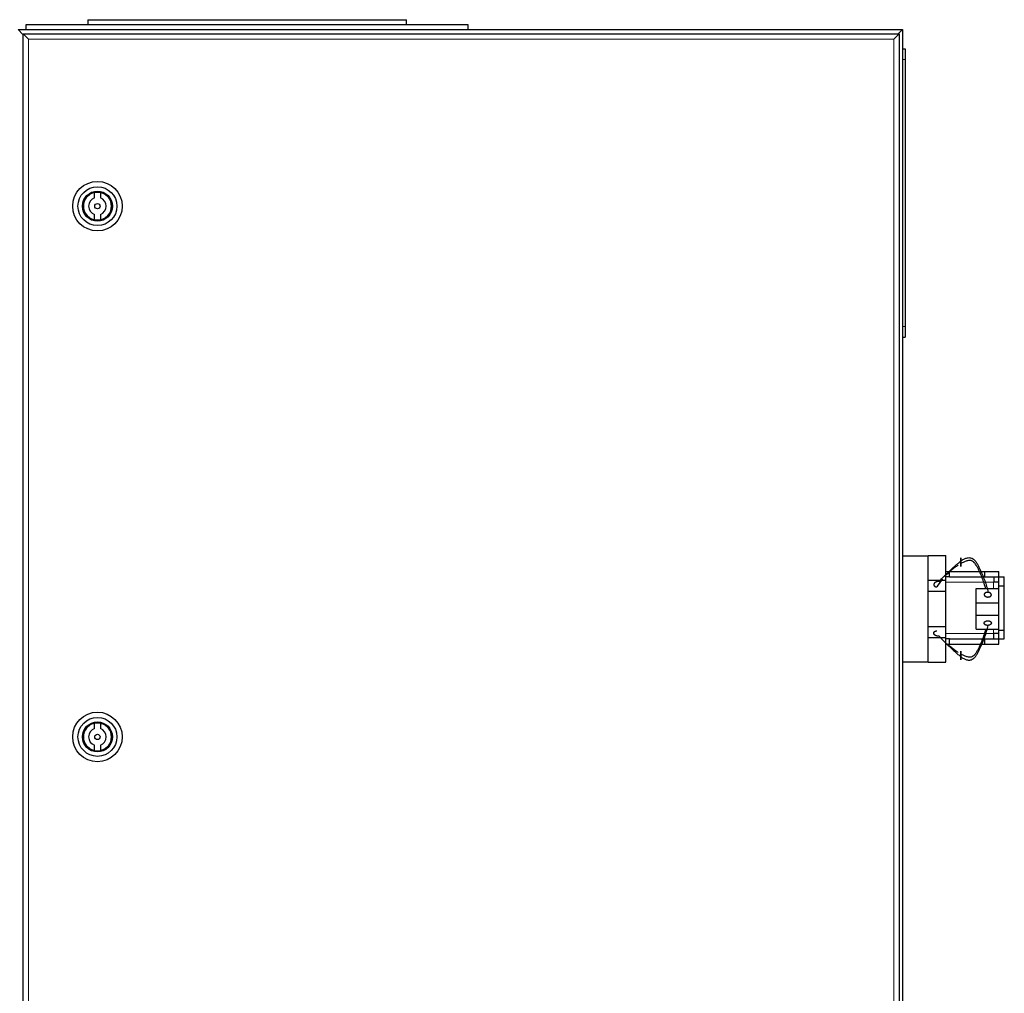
# Model space of a CAD drawing. Header units: inches. Extents: x 0 to 29700, y -16 to 21000.
# Tile 124 of 213: x 7012 to 7569, y 17059 to 17609. Entities that reach past the tile are written whole.
import ezdxf

# ---------------------------------------------------------------- set-up
doc = ezdxf.new("R2010")
doc.units = ezdxf.units.IN
doc.layers.add('1', color=7, linetype='Continuous', true_color=0xffffff)

msp = doc.modelspace()

# ---------------------------------------------------------------- linework, layer by layer
at = {"layer": '1', "color": 2, "linetype": 'Continuous', "lineweight": 25}
for p, q in [((7015.627, 17605.9), (7015.627, 17603.4)), ((7265.627, 17605.9), (7015.627, 17605.9)), ((7050.627, 17608.9), (7050.627, 17605.9)), ((7050.627, 17608.9), (7230.627, 17608.9)), ((7230.627, 17605.9), (7230.627, 17608.9)), ((7265.627, 17603.4), (7265.627, 17605.9)), ((7011.127, 17603.4), (7511.127, 17603.4)), ((7013.927, 17600.6), (7011.127, 17603.4)), ((7014.127, 16805.9), (7014.127, 17600.9)), ((7014.127, 17600.9), (7017.127, 17597.9)), ((7014.127, 17600.9), (7509.127, 17600.9)), ((7509.127, 17600.9), (7506.127, 17597.9)), ((7511.127, 17603.4), (7508.327, 17600.6)), ((7509.127, 17600.9), (7509.127, 16805.9)), ((7511.127, 17603.4), (7511.127, 16803.4)), ((7511.127, 17592.4), (7512.627, 17592.4)), ((7512.627, 17592.4), (7512.627, 17586.4)), ((7512.627, 17586.4), (7512.627, 17435.4)), ((7054.358, 17508.213), (7054.358, 17511.273)), ((7057.696, 17511.273), (7057.696, 17508.213)), ((7054.358, 17495.727), (7054.358, 17498.787)), ((7057.696, 17498.787), (7057.696, 17495.727)), ((7512.627, 17435.4), (7512.627, 17429.4)), ((7511.127, 17429.4), (7512.627, 17429.4)), ((7511.127, 17305.9), (7525.627, 17305.9)), ((7525.627, 17306.1), (7535.627, 17306.1)), ((7525.627, 17305.9), (7525.627, 17306.1)), ((7525.627, 17290.927), (7525.627, 17305.9)), ((7535.627, 17292.1), (7535.627, 17306.1)), ((7525.627, 17292.1), (7535.627, 17292.1)), ((7535.627, 17296.9), (7537.627, 17296.9)), ((7537.627, 17293.9), (7535.627, 17293.9)), ((7535.627, 17285.9), (7535.627, 17292.1)), ((7537.627, 17293.9), (7537.627, 17296.9)), ((7537.627, 17296.9), (7557.627, 17296.9)), ((7537.627, 17293.9), (7557.627, 17293.9)), ((7557.627, 17293.9), (7557.627, 17296.9)), ((7557.627, 17296.9), (7565.625, 17296.9)), ((7562.627, 17293.9), (7562.627, 17290.9)), ((7565.577, 17288.898), (7565.577, 17293.898)), ((7565.577, 17293.898), (7568.627, 17293.898)), ((7565.625, 17293.898), (7565.625, 17296.9)), ((7568.627, 17288.898), (7568.627, 17293.898)), ((7525.627, 17285.9), (7525.627, 17290.927)), ((7552.627, 17287.371), (7565.577, 17287.371)), ((7552.627, 17279.371), (7552.627, 17287.371)), ((7565.577, 17290.9), (7562.577, 17290.9)), ((7565.577, 17263.902), (7565.577, 17288.898)), ((7565.577, 17288.898), (7568.627, 17288.898)), ((7568.627, 17263.902), (7568.627, 17288.898)), ((7525.627, 17265.9), (7525.627, 17285.9)), ((7525.627, 17285.9), (7535.627, 17285.9)), ((7535.627, 17265.9), (7535.627, 17285.9)), ((7552.627, 17272.371), (7552.627, 17279.371)), ((7552.627, 17279.371), (7565.577, 17279.371)), ((7552.627, 17264.371), (7552.627, 17272.371)), ((7552.627, 17272.371), (7565.577, 17272.371)), ((7525.627, 17260.873), (7525.627, 17265.9)), ((7525.627, 17265.9), (7535.627, 17265.9)), ((7535.627, 17259.7), (7535.627, 17265.9)), ((7552.627, 17264.371), (7565.577, 17264.371)), ((7525.627, 17245.9), (7525.627, 17260.873)), ((7525.627, 17259.7), (7535.627, 17259.7)), ((7535.627, 17245.7), (7535.627, 17259.7)), ((7537.627, 17258.9), (7535.627, 17258.9)), ((7537.627, 17258.9), (7557.627, 17258.9)), ((7537.627, 17255.9), (7537.627, 17258.9)), ((7557.627, 17255.9), (7557.627, 17258.9)), ((7565.577, 17261.9), (7562.577, 17261.9)), ((7562.627, 17258.9), (7562.627, 17261.9)), ((7565.577, 17258.902), (7565.577, 17263.902)), ((7565.577, 17263.902), (7568.627, 17263.902)), ((7565.577, 17258.902), (7568.627, 17258.902)), ((7565.625, 17255.9), (7565.625, 17258.902)), ((7568.627, 17258.902), (7568.627, 17263.902)), ((7535.627, 17255.9), (7537.627, 17255.9)), ((7537.627, 17255.9), (7557.627, 17255.9)), ((7557.627, 17255.9), (7565.625, 17255.9)), ((7511.127, 17245.9), (7525.627, 17245.9)), ((7525.627, 17245.7), (7525.627, 17245.9)), ((7525.627, 17245.7), (7535.627, 17245.7)), ((7054.358, 17208.213), (7054.358, 17211.273)), ((7057.696, 17211.273), (7057.696, 17208.213)), ((7054.358, 17195.727), (7054.358, 17198.787)), ((7057.696, 17198.787), (7057.696, 17195.727))]:
    msp.add_line(p, q, dxfattribs=at)
at = {"layer": '1', "color": 110, "linetype": 'Continuous', "lineweight": 13}
for p, q in [((7014.128, 17600.6), (7013.927, 17600.6)), ((7013.927, 17600.6), (7013.927, 16806.2)), ((7017.127, 17597.9), (7017.127, 16808.9)), ((7506.127, 17597.9), (7017.127, 17597.9)), ((7506.127, 16808.9), (7506.127, 17597.9)), ((7511.127, 17586.4), (7512.627, 17586.4)), ((7511.127, 17435.4), (7512.627, 17435.4)), ((7535.624, 17290.9), (7562.577, 17290.9)), ((7562.577, 17287.371), (7562.577, 17290.9)), ((7562.577, 17261.9), (7562.577, 17264.371)), ((7562.577, 17261.9), (7535.624, 17261.9))]:
    msp.add_line(p, q, dxfattribs=at)
at = {"layer": '1', "color": 2, "linetype": 'Continuous', "lineweight": 25}
for centre, radius in [((7056.027, 17503.5), 14), ((7056.027, 17503.5), 11), ((7056.027, 17503.5), 8.5), ((7056.027, 17503.5), 8), ((7056.027, 17503.5), 1.5), ((7056.027, 17203.5), 14), ((7056.027, 17203.5), 11), ((7056.027, 17203.5), 8.5), ((7056.027, 17203.5), 8), ((7056.027, 17203.5), 1.5)]:
    msp.add_circle(centre, radius, dxfattribs=at)
for centre, radius, start, end in [((7056.027, 17503.5), 7.95, 102.11798, 257.88202), ((7056.027, 17503.5), 7.95, 282.11798, 77.88202), ((7056.027, 17503.5), 5, 109.49845, 250.50155), ((7056.027, 17503.5), 5, 289.49845, 70.50155), ((7056.027, 17203.5), 7.95, 102.11798, 257.88202), ((7056.027, 17203.5), 7.95, 282.11798, 77.88202), ((7056.027, 17203.5), 5, 109.49845, 250.50155), ((7056.027, 17203.5), 5, 289.49845, 70.50155)]:
    msp.add_arc(centre, radius, start, end, dxfattribs=at)
for points, degree, knots in [([(7544.127, 17302.981), (7544.618, 17303.335), (7545.631, 17303.992), (7547.023, 17304.572), (7548.193, 17304.805), (7549.106, 17304.842), (7549.895, 17304.658), (7550.484, 17304.403), (7550.889, 17304.164), (7551.258, 17303.892), (7551.711, 17303.494), (7552.424, 17302.727), (7553.259, 17301.492), (7554.107, 17299.933), (7554.873, 17298.342), (7555.599, 17296.736), (7556.521, 17294.576), (7557.595, 17291.854), (7558.673, 17288.544), (7559.241, 17286.319), (7559.486, 17285.209)], 3, [0, 0, 0, 0, 0.0625, 0.125, 0.15625, 0.1875, 0.21875, 0.234375, 0.25, 0.265625, 0.28125, 0.3125, 0.375, 0.4375, 0.5, 0.5625, 0.625, 0.75, 0.875, 1, 1, 1, 1]), ([(7544.127, 17301.463), (7544.127, 17301.596), (7544.127, 17301.87), (7544.127, 17302.217), (7544.127, 17302.582), (7544.127, 17302.951), (7544.127, 17303.254), (7544.127, 17303.492), (7544.127, 17303.664), (7544.127, 17303.827), (7544.127, 17304.026), (7544.127, 17304.227), (7544.127, 17304.344), (7544.127, 17304.439), (7544.127, 17304.522), (7544.127, 17304.609), (7544.127, 17304.638), (7544.127, 17304.644), (7544.127, 17304.63), (7544.127, 17304.58), (7544.127, 17304.535), (7544.127, 17304.472), (7544.127, 17304.396), (7544.127, 17304.225), (7544.127, 17304.001), (7544.127, 17303.751), (7544.127, 17303.467), (7544.127, 17303.157), (7544.127, 17302.981)], 5, [0, 0, 0, 0, 0, 0, 0.1042545, 0.2083296, 0.25, 0.25, 0.25, 0.3128199, 0.375, 0.375, 0.375, 0.4171102, 0.5, 0.5, 0.5, 0.5210512, 0.625, 0.625, 0.625, 0.6251827, 0.7291347, 0.75, 0.75, 0.75, 0.8639149, 1, 1, 1, 1, 1, 1]), ([(7558.043, 17287.453), (7557.865, 17288.126), (7557.348, 17289.935), (7556.537, 17292.287), (7555.68, 17294.519), (7554.995, 17296.185), (7554.262, 17297.841), (7553.44, 17299.475), (7552.627, 17300.807), (7551.934, 17301.689), (7551.492, 17302.165), (7551.131, 17302.496), (7550.729, 17302.782), (7550.136, 17303.06), (7549.33, 17303.234), (7548.373, 17303.161), (7547.139, 17302.91), (7545.678, 17302.359), (7544.633, 17301.772), (7544.127, 17301.463)], 3, [0, 0, 0, 0, 0.0894605, 0.2412171, 0.3170954, 0.3929737, 0.468852, 0.5447303, 0.6206085, 0.6585477, 0.6775173, 0.6964868, 0.7154564, 0.734426, 0.7723651, 0.8103043, 0.8482434, 0.9241217, 1, 1, 1, 1]), ([(7531.804, 17291.299), (7532.689, 17292.314), (7534.09, 17293.822), (7536.092, 17295.777), (7537.62, 17297.22), (7539.185, 17298.668), (7540.785, 17300.129), (7542.424, 17301.593), (7543.554, 17302.538), (7544.127, 17302.981)], 3, [0, 0, 0, 0, 0.25, 0.375, 0.5, 0.625, 0.75, 0.875, 1, 1, 1, 1]), ([(7542.554, 17300.551), (7542.389, 17300.445), (7541.562, 17299.903), (7540.126, 17298.867), (7538.262, 17297.379), (7536.482, 17295.785), (7535.362, 17294.647), (7534.829, 17294.067)], 3, [0, 0, 0, 0, 0.05846, 0.2950204, 0.5315808, 0.7681412, 1, 1, 1, 1]), ([(7544.127, 17302.981), (7544.127, 17302.891), (7544.127, 17302.726), (7544.127, 17302.556), (7544.127, 17302.382), (7544.127, 17302.135), (7544.127, 17301.875), (7544.127, 17301.692), (7544.127, 17301.508), (7544.127, 17301.285), (7544.127, 17300.994), (7544.127, 17300.817), (7544.127, 17300.648), (7544.127, 17300.483), (7544.127, 17300.304), (7544.127, 17300.237), (7544.127, 17300.175), (7544.127, 17300.119), (7544.127, 17300.035), (7544.127, 17299.987), (7544.127, 17299.947), (7544.127, 17299.913), (7544.127, 17299.847), (7544.127, 17299.81), (7544.127, 17299.801), (7544.127, 17299.813), (7544.127, 17299.859), (7544.127, 17299.916), (7544.127, 17299.977), (7544.127, 17300.051), (7544.127, 17300.213), (7544.127, 17300.461), (7544.127, 17300.704), (7544.127, 17300.98), (7544.127, 17301.285), (7544.127, 17301.463)], 5, [0, 0, 0, 0, 0, 0, 0.0696423, 0.125, 0.125, 0.125, 0.1732771, 0.25, 0.25, 0.25, 0.2773185, 0.375, 0.375, 0.375, 0.3817136, 0.4348548, 0.4375, 0.4375, 0.4375, 0.4856843, 0.5, 0.5, 0.5, 0.5898118, 0.625, 0.625, 0.625, 0.6938111, 0.75, 0.75, 0.75, 0.8595818, 1, 1, 1, 1, 1, 1]), ([(7533.589, 17292.646), (7533.469, 17292.5), (7532.337, 17291.11), (7531.299, 17289.637), (7530.446, 17288.256)], 3, [0, 0, 0, 0, 0.1055956, 1, 1, 1, 1]), ([(7531.804, 17291.299), (7531.616, 17291.32), (7531.268, 17291.335), (7530.918, 17291.307), (7530.577, 17291.24), (7530.23, 17291.128), (7529.937, 17291.011), (7529.79, 17290.941), (7529.65, 17290.863), (7529.52, 17290.778), (7529.316, 17290.624), (7529.202, 17290.526), (7529.101, 17290.42), (7529.013, 17290.308), (7528.895, 17290.11), (7528.829, 17289.965), (7528.79, 17289.836), (7528.77, 17289.705), (7528.771, 17289.509), (7528.793, 17289.336), (7528.831, 17289.208), (7528.888, 17289.086), (7528.993, 17288.934), (7529.152, 17288.758), (7529.387, 17288.568), (7529.685, 17288.421), (7530.017, 17288.32), (7530.303, 17288.271), (7530.446, 17288.256)], 5, [0, 0, 0, 0, 0, 0, 0.1360851, 0.25, 0.25, 0.25, 0.2708653, 0.3748173, 0.375, 0.375, 0.375, 0.4789488, 0.5, 0.5, 0.5, 0.5828898, 0.625, 0.625, 0.625, 0.6871801, 0.75, 0.75, 0.75, 0.7916704, 0.8957455, 1, 1, 1, 1, 1, 1]), ([(7559.486, 17285.209), (7559.398, 17285.216), (7559.176, 17285.227), (7558.853, 17285.215), (7558.537, 17285.163), (7558.247, 17285.072), (7558.029, 17284.975), (7557.826, 17284.865), (7557.663, 17284.754), (7557.489, 17284.592), (7557.356, 17284.4), (7557.285, 17284.22), (7557.262, 17284.123), (7557.242, 17283.995), (7557.238, 17283.823), (7557.284, 17283.616), (7557.388, 17283.417), (7557.546, 17283.235), (7557.75, 17283.054), (7558.021, 17282.87), (7558.284, 17282.747), (7558.578, 17282.656), (7558.889, 17282.604), (7559.067, 17282.588)], 5, [0, 0, 0, 0, 0, 0, 0.0696423, 0.1732771, 0.25, 0.25, 0.25, 0.2773185, 0.3817136, 0.4348548, 0.4856843, 0.5, 0.5, 0.5, 0.5898118, 0.6938111, 0.75, 0.75, 0.75, 0.8595818, 1, 1, 1, 1, 1, 1]), ([(7559.067, 17282.588), (7559.2, 17282.576), (7559.467, 17282.567), (7559.791, 17282.591), (7560.101, 17282.656), (7560.381, 17282.757), (7560.594, 17282.86), (7560.793, 17282.975), (7561, 17283.134), (7561.156, 17283.319), (7561.254, 17283.519), (7561.297, 17283.69), (7561.316, 17283.862), (7561.307, 17284.052), (7561.24, 17284.257), (7561.115, 17284.451), (7560.958, 17284.612), (7560.77, 17284.769), (7560.53, 17284.932), (7560.265, 17285.054), (7559.97, 17285.143), (7559.659, 17285.193), (7559.486, 17285.209)], 5, [0, 0, 0, 0, 0, 0, 0.1042545, 0.2083296, 0.25, 0.25, 0.25, 0.3128199, 0.4171102, 0.5, 0.5, 0.5, 0.5210512, 0.6251827, 0.7291347, 0.75, 0.75, 0.75, 0.8639149, 1, 1, 1, 1, 1, 1]), ([(7544.127, 17248.76), (7544.618, 17248.407), (7545.631, 17247.75), (7547.023, 17247.169), (7548.193, 17246.936), (7549.106, 17246.9), (7549.895, 17247.084), (7550.484, 17247.338), (7550.889, 17247.578), (7551.258, 17247.85), (7551.711, 17248.248), (7552.424, 17249.015), (7553.259, 17250.249), (7554.107, 17251.809), (7554.873, 17253.4), (7555.599, 17255.005), (7556.521, 17257.165), (7557.595, 17259.888), (7558.673, 17263.197), (7559.241, 17265.422), (7559.486, 17266.533)], 3, [0, 0, 0, 0, 0.0625, 0.125, 0.15625, 0.1875, 0.21875, 0.234375, 0.25, 0.265625, 0.28125, 0.3125, 0.375, 0.4375, 0.5, 0.5625, 0.625, 0.75, 0.875, 1, 1, 1, 1]), ([(7558.043, 17264.288), (7557.865, 17263.615), (7557.348, 17261.806), (7556.537, 17259.454), (7555.68, 17257.222), (7554.995, 17255.557), (7554.262, 17253.901), (7553.44, 17252.266), (7552.627, 17250.934), (7551.934, 17250.053), (7551.492, 17249.576), (7551.131, 17249.246), (7550.729, 17248.96), (7550.136, 17248.681), (7549.33, 17248.508), (7548.373, 17248.581), (7547.139, 17248.832), (7545.678, 17249.383), (7544.633, 17249.97), (7544.127, 17250.278)], 3, [0, 0, 0, 0, 0.0894605, 0.2412171, 0.3170954, 0.3929737, 0.468852, 0.5447303, 0.6206085, 0.6585477, 0.6775173, 0.6964868, 0.7154564, 0.734426, 0.7723651, 0.8103043, 0.8482434, 0.9241217, 1, 1, 1, 1]), ([(7531.804, 17260.442), (7531.591, 17260.418), (7531.262, 17260.421), (7531.046, 17260.436), (7530.831, 17260.464), (7530.62, 17260.504), (7530.414, 17260.556), (7530.213, 17260.62), (7530.02, 17260.694), (7529.834, 17260.78), (7529.659, 17260.875), (7529.494, 17260.98), (7529.341, 17261.096), (7529.202, 17261.22), (7529.078, 17261.353), (7528.973, 17261.495), (7528.889, 17261.644), (7528.825, 17261.801), (7528.785, 17261.963), (7528.769, 17262.127), (7528.777, 17262.29), (7528.804, 17262.416), (7528.828, 17262.495), (7528.858, 17262.573), (7528.895, 17262.648), (7528.937, 17262.722), (7528.987, 17262.793), (7529.066, 17262.89), (7529.2, 17263.014), (7529.356, 17263.126), (7529.529, 17263.225), (7529.718, 17263.309), (7529.917, 17263.379), (7530.125, 17263.434), (7530.285, 17263.464), (7530.392, 17263.479), (7530.446, 17263.485)], 2, [0, 0, 0, 0.0625, 0.09375, 0.125, 0.15625, 0.1875, 0.21875, 0.25, 0.28125, 0.3125, 0.34375, 0.375, 0.40625, 0.4375, 0.46875, 0.5, 0.53125, 0.5625, 0.59375, 0.625, 0.65625, 0.6741071, 0.6875, 0.7053571, 0.71875, 0.7366071, 0.75, 0.78125, 0.8125, 0.84375, 0.875, 0.90625, 0.9375, 0.96875, 0.984375, 1, 1, 1]), ([(7531.804, 17260.443), (7532.689, 17259.428), (7534.09, 17257.92), (7536.092, 17255.964), (7537.62, 17254.522), (7539.185, 17253.073), (7540.785, 17251.612), (7542.424, 17250.148), (7543.554, 17249.204), (7544.127, 17248.76)], 3, [0, 0, 0, 0, 0.25, 0.375, 0.5, 0.625, 0.75, 0.875, 1, 1, 1, 1]), ([(7542.554, 17251.191), (7542.389, 17251.297), (7541.562, 17251.839), (7540.126, 17252.875), (7538.3, 17254.333), (7537.139, 17255.368), (7536.591, 17255.887)], 3, [0, 0, 0, 0, 0.0775416, 0.3913163, 0.705091, 1, 1, 1, 1]), ([(7544.127, 17248.76), (7544.127, 17248.85), (7544.127, 17249.079), (7544.127, 17249.423), (7544.127, 17249.783), (7544.127, 17250.152), (7544.127, 17250.456), (7544.127, 17250.757), (7544.127, 17251.018), (7544.127, 17251.33), (7544.127, 17251.6), (7544.127, 17251.763), (7544.127, 17251.827), (7544.127, 17251.894), (7544.127, 17251.95), (7544.127, 17251.942), (7544.127, 17251.856), (7544.127, 17251.715), (7544.127, 17251.529), (7544.127, 17251.281), (7544.127, 17251.038), (7544.127, 17250.761), (7544.127, 17250.457), (7544.127, 17250.278)], 5, [0, 0, 0, 0, 0, 0, 0.0696423, 0.1732771, 0.25, 0.25, 0.25, 0.2773185, 0.3817136, 0.4348548, 0.4856843, 0.5, 0.5, 0.5, 0.5898118, 0.6938111, 0.75, 0.75, 0.75, 0.8595818, 1, 1, 1, 1, 1, 1]), ([(7544.127, 17250.278), (7544.127, 17250.145), (7544.127, 17249.871), (7544.127, 17249.524), (7544.127, 17249.159), (7544.127, 17248.79), (7544.127, 17248.487), (7544.127, 17248.19), (7544.127, 17247.848), (7544.127, 17247.551), (7544.127, 17247.338), (7544.127, 17247.219), (7544.127, 17247.132), (7544.127, 17247.079), (7544.127, 17247.105), (7544.127, 17247.205), (7544.127, 17247.346), (7544.127, 17247.517), (7544.127, 17247.74), (7544.127, 17247.99), (7544.127, 17248.274), (7544.127, 17248.585), (7544.127, 17248.76)], 5, [0, 0, 0, 0, 0, 0, 0.1042545, 0.2083296, 0.25, 0.25, 0.25, 0.3128199, 0.4171102, 0.5, 0.5, 0.5, 0.5210512, 0.6251827, 0.7291347, 0.75, 0.75, 0.75, 0.8639149, 1, 1, 1, 1, 1, 1])]:
    msp.add_open_spline(points, degree=degree, knots=knots, dxfattribs=at)
for points, degree in [([(7557.627, 17293.9), (7565.577, 17293.9)], 1), ([(7559.486, 17266.532), (7559.088, 17266.497), (7558.291, 17266.635), (7557.672, 17266.953), (7557.288, 17267.425), (7557.217, 17267.939), (7557.46, 17268.446), (7557.963, 17268.852), (7558.673, 17269.118), (7559.067, 17269.153)], 2), ([(7559.067, 17269.153), (7559.465, 17269.19), (7560.261, 17269.051), (7560.881, 17268.731), (7561.266, 17268.26), (7561.337, 17267.745), (7561.095, 17267.238), (7560.592, 17266.831), (7559.881, 17266.567), (7559.486, 17266.532)], 2), ([(7557.627, 17258.9), (7565.577, 17258.9)], 1)]:
    msp.add_open_spline(points, degree=degree, dxfattribs=at)

doc.saveas('drawing.dxf')
